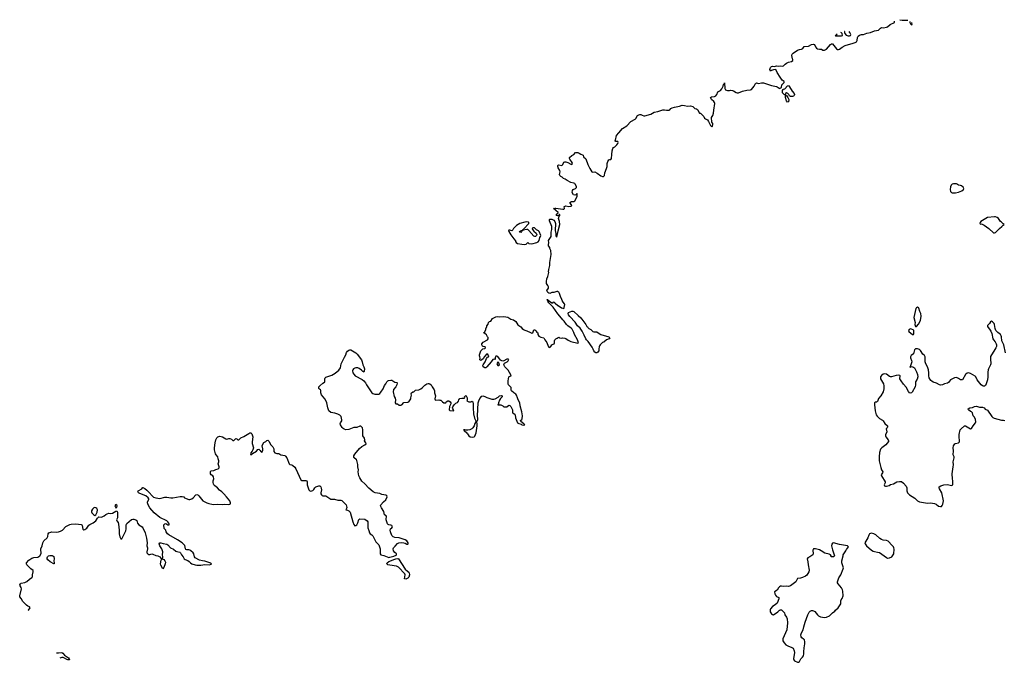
# Model space of a CAD drawing. Header units: inches. Extents: x 1449224 to 1618377, y 389895 to 532950.
# Tile 17 of 105: x 1449224 to 1468926, y 458959 to 471808. Entities that reach past the tile are written whole.
import ezdxf

# ---------------------------------------------------------------- set-up
doc = ezdxf.new("R2010")
doc.units = ezdxf.units.IN
doc.header["$MEASUREMENT"] = 0
for name, color, linetype in [('B4445', 7, 'Continuous'), ('B4446', 7, 'Continuous'), ('B4455', 7, 'Continuous'), ('B4456', 7, 'Continuous'), ('B4465', 7, 'Continuous'), ('B4466', 7, 'Continuous'), ('B4467', 7, 'Continuous')]:
    doc.layers.add(name, color=color, linetype=linetype)

msp = doc.modelspace()

# ---------------------------------------------------------------- linework, layer by layer
at = {"layer": 'B4445', "color": 6}
for p, q in [((1449392, 459993, 600), (1449397, 460000, 600)), ((1449959, 459146, 600), (1450000, 459150, 600))]:
    msp.add_line(p, q, dxfattribs=at)
at = {"layer": 'B4446', "color": 6, "elevation": 600}
msp.add_lwpolyline([(1449397, 460000), (1449432, 460050), (1449421, 460070), (1449384, 460084), (1449361, 460101), (1449290, 460174), (1449256, 460236), (1449227, 460270), (1449224, 460290), (1449261, 460430), (1449256, 460456), (1449234, 460490), (1449229, 460510), (1449237, 460530), (1449250, 460541), (1449325, 460555), (1449370, 460573), (1449419, 460621), (1449469, 460651), (1449482, 460670), (1449479, 460710), (1449492, 460770), (1449492, 460792), (1449446, 460826), (1449367, 460907), (1449358, 460930), (1449363, 460950), (1449410, 461002), (1449470, 461043), (1449510, 461056), (1449590, 461061), (1449610, 461072), (1449628, 461090), (1449652, 461132), (1449656, 461150), (1449645, 461205), (1449648, 461230), (1449673, 461287), (1449688, 461350), (1449710, 461386), (1449776, 461450), (1449785, 461475), (1449792, 461528), (1449809, 461550), (1449870, 461569), (1449970, 461560), (1450000, 461568)], dxfattribs=at)
msp.add_lwpolyline([(1449910, 460928), (1449833, 460970), (1449787, 461010), (1449775, 461030), (1449772, 461050), (1449780, 461070), (1449801, 461090), (1449830, 461097), (1449873, 461093), (1449890, 461090), (1449910, 461072), (1449913, 461030), (1449906, 460990), (1449914, 460946), (1449914, 460930)], close=True, dxfattribs=at)
at = {"layer": 'B4455', "color": 6, "elevation": 600}
msp.add_lwpolyline([(1450000, 459150), (1450070, 459157), (1450090, 459141), (1450122, 459102), (1450198, 459050), (1450215, 459030), (1450223, 459010), (1450210, 459005), (1450190, 459008), (1450170, 459014), (1450123, 459043), (1450092, 459052), (1450070, 459053), (1450027, 459043)], dxfattribs=at)
at = {"layer": 'B4456', "color": 6, "elevation": 600}
for points in [[(1460000, 468846), (1459998, 468850), (1459990, 468870), (1459990, 468892), (1460000, 468898)], [(1460000, 467887), (1459995, 467885), (1459970, 467892), (1459961, 467910), (1459996, 467944), (1459996, 467950), (1459906, 468030), (1459906, 468034), (1459930, 468041), (1459950, 468040), (1460000, 468032)], [(1460000, 466368), (1459990, 466375), (1459970, 466375), (1459912, 466352), (1459870, 466352), (1459830, 466332), (1459810, 466338), (1459790, 466356), (1459775, 466390), (1459803, 466437), (1459807, 466467), (1459794, 466494), (1459764, 466530), (1459763, 466570), (1459771, 466629), (1459791, 466670), (1459811, 466750), (1459807, 466767), (1459811, 466810), (1459833, 466890), (1459833, 466950), (1459857, 467110), (1459850, 467194), (1459832, 467230), (1459832, 467250), (1459806, 467286), (1459803, 467303), (1459811, 467350), (1459806, 467390), (1459859, 467470), (1459861, 467559), (1459871, 467610), (1459871, 467670), (1459824, 467784), (1459823, 467810), (1459830, 467819), (1459839, 467821), (1459870, 467818), (1459910, 467797), (1459935, 467770), (1459945, 467730), (1459942, 467590), (1459952, 467530), (1459953, 467493), (1459962, 467470), (1459970, 467462), (1460000, 467588)], [(1460000, 465917), (1459990, 465929), (1459897, 466057), (1459810, 466146), (1459790, 466178), (1459782, 466210), (1459790, 466215), (1459801, 466201), (1459870, 466149), (1459890, 466146), (1459898, 466162), (1459910, 466166), (1459915, 466155), (1459930, 466153), (1459939, 466139), (1459994, 466094), (1460000, 466090)], [(1450000, 461568), (1450041, 461579), (1450079, 461601), (1450150, 461674), (1450224, 461716), (1450257, 461723), (1450350, 461726), (1450454, 461714), (1450465, 461705), (1450472, 461692), (1450490, 461623), (1450510, 461610), (1450530, 461614), (1450570, 461641), (1450610, 461698), (1450630, 461717), (1450694, 461746), (1450749, 461790), (1450778, 461842), (1450810, 461869), (1450864, 461864), (1450890, 461871), (1450915, 461885), (1450945, 461915), (1450974, 461930), (1451010, 461940), (1451050, 461935), (1451081, 461939), (1451150, 461984), (1451170, 461989), (1451179, 461959), (1451180, 461870), (1451179, 461850), (1451162, 461810), (1451167, 461790), (1451192, 461752), (1451204, 461724), (1451216, 461604), (1451214, 461526), (1451230, 461465), (1451250, 461427), (1451270, 461430), (1451347, 461590), (1451356, 461630), (1451354, 461706), (1451366, 461734), (1451463, 461817), (1451490, 461824), (1451510, 461821), (1451545, 461810), (1451570, 461791), (1451584, 461744), (1451610, 461706), (1451677, 461670), (1451691, 461650), (1451736, 461550), (1451763, 461443), (1451772, 461350), (1451771, 461290), (1451780, 461250), (1451780, 461230), (1451766, 461166), (1451770, 461147), (1451790, 461126), (1451810, 461117), (1451830, 461116), (1451870, 461125), (1451890, 461124), (1451950, 461094), (1451990, 461087), (1452025, 461070), (1452050, 461038), (1452070, 461032), (1452082, 461038), (1452090, 461049), (1452091, 461070), (1452080, 461110), (1452085, 461170), (1452081, 461190), (1452065, 461230), (1452030, 461290), (1452018, 461330), (1452030, 461348), (1452050, 461350), (1452095, 461335), (1452170, 461321), (1452190, 461309), (1452243, 461250), (1452303, 461223), (1452350, 461184), (1452370, 461173), (1452430, 461164), (1452444, 461150), (1452462, 461110), (1452493, 461070), (1452515, 461030), (1452535, 461015), (1452590, 460996), (1452617, 460977), (1452641, 460950), (1452670, 460930), (1452735, 460905), (1452770, 460900), (1452850, 460899), (1452930, 460917), (1453022, 460910), (1453058, 460922), (1453065, 460930), (1453039, 460939), (1453030, 460950), (1452930, 460981), (1452885, 460985), (1452824, 461004), (1452736, 461050), (1452724, 461070), (1452709, 461130), (1452694, 461150), (1452650, 461187), (1452630, 461199), (1452610, 461205), (1452568, 461208), (1452550, 461216), (1452541, 461230), (1452530, 461292), (1452518, 461310), (1452501, 461321), (1452473, 461350), (1452382, 461410), (1452209, 461509), (1452182, 461530), (1452157, 461570), (1452150, 461601), (1452114, 461634), (1452106, 461706), (1452126, 461730), (1452150, 461733), (1452189, 461709), (1452210, 461705), (1452216, 461710), (1452217, 461723), (1452210, 461742), (1452190, 461769), (1452170, 461785), (1452031, 461851), (1451912, 461950), (1451829, 462050), (1451792, 462110), (1451782, 462150), (1451784, 462170), (1451808, 462212), (1451807, 462230), (1451795, 462250), (1451747, 462287), (1451630, 462332), (1451603, 462350), (1451589, 462371), (1451593, 462390), (1451671, 462430), (1451678, 462450), (1451684, 462456), (1451690, 462455), (1451730, 462431), (1451770, 462399), (1451810, 462359), (1451879, 462279), (1451902, 462262), (1451948, 462248), (1452030, 462237), (1452130, 462260), (1452170, 462260), (1452250, 462247), (1452290, 462246), (1452433, 462273), (1452476, 462276), (1452506, 462266), (1452521, 462250), (1452552, 462232), (1452610, 462217), (1452630, 462217), (1452669, 462230), (1452695, 462245), (1452750, 462305), (1452770, 462311), (1452790, 462304), (1452810, 462287), (1452890, 462188), (1452967, 462150), (1453010, 462135), (1453070, 462120), (1453110, 462115), (1453190, 462122), (1453290, 462111), (1453330, 462121), (1453409, 462111), (1453430, 462121), (1453439, 462130), (1453441, 462150), (1453430, 462187), (1453365, 462270), (1453306, 462326), (1453270, 462367), (1453221, 462401), (1453180, 462450), (1453130, 462484), (1453111, 462510), (1453101, 462530), (1453095, 462555), (1453096, 462584), (1453106, 462630), (1453100, 462670), (1453087, 462687), (1453054, 462710), (1453041, 462730), (1453042, 462770), (1453050, 462785), (1453110, 462795), (1453146, 462814), (1453196, 462830), (1453205, 462835), (1453214, 462850), (1453217, 462870), (1453212, 462890), (1453194, 462930), (1453207, 462970), (1453208, 462990), (1453194, 463030), (1453189, 463070), (1453153, 463110), (1453144, 463130), (1453125, 463210), (1453123, 463250), (1453133, 463350), (1453150, 463410), (1453170, 463444), (1453190, 463465), (1453210, 463477), (1453230, 463483), (1453279, 463470), (1453350, 463426), (1453370, 463422), (1453410, 463434), (1453430, 463432), (1453459, 463419), (1453490, 463397), (1453510, 463395), (1453550, 463433), (1453570, 463429), (1453590, 463405), (1453610, 463406), (1453650, 463446), (1453710, 463473), (1453810, 463537), (1453830, 463544), (1453850, 463544), (1453870, 463525), (1453885, 463485), (1453887, 463467), (1453873, 463367), (1453873, 463333), (1453902, 463250), (1453892, 463208), (1453878, 463182), (1453850, 463150), (1453842, 463130), (1453850, 463106), (1453870, 463119), (1453883, 463137), (1453960, 463180), (1453990, 463211), (1454010, 463218), (1454036, 463196), (1454050, 463172), (1454070, 463156), (1454089, 463191), (1454086, 463230), (1454074, 463290), (1454080, 463310), (1454110, 463357), (1454146, 463374), (1454170, 463397), (1454190, 463399), (1454210, 463379), (1454250, 463310), (1454291, 463270), (1454306, 463230), (1454311, 463171), (1454328, 463150), (1454370, 463136), (1454412, 463132), (1454449, 463110), (1454530, 463091), (1454542, 463082), (1454570, 463044), (1454617, 462930), (1454630, 462917), (1454670, 462907), (1454690, 462895), (1454730, 462858), (1454748, 462830), (1454850, 462609), (1454870, 462593), (1454950, 462597), (1454967, 462587), (1454978, 462570), (1454979, 462510), (1454988, 462468), (1455010, 462410), (1455028, 462388), (1455050, 462380), (1455089, 462391), (1455108, 462412), (1455132, 462450), (1455150, 462466), (1455209, 462489), (1455227, 462487), (1455248, 462468), (1455258, 462438), (1455262, 462410), (1455250, 462350), (1455251, 462330), (1455261, 462310), (1455275, 462295), (1455290, 462288), (1455350, 462285), (1455370, 462277), (1455450, 462218), (1455524, 462224), (1455590, 462199), (1455650, 462202), (1455670, 462194), (1455755, 462110), (1455767, 462053), (1455765, 462035), (1455749, 462010), (1455781, 462001), (1455810, 461985), (1455838, 461958), (1455890, 461770), (1455910, 461713), (1455930, 461689), (1455950, 461692), (1455970, 461707), (1455990, 461749), (1456010, 461817), (1456027, 461830), (1456130, 461822), (1456175, 461790), (1456188, 461770), (1456191, 461750), (1456191, 461650), (1456212, 461592), (1456221, 461550), (1456236, 461530), (1456270, 461508), (1456288, 461490), (1456353, 461370), (1456409, 461310), (1456437, 461230), (1456440, 461170), (1456435, 461130), (1456449, 461110), (1456510, 461094), (1456610, 461056), (1456630, 461058), (1456710, 461080), (1456757, 461103), (1456764, 461110), (1456764, 461130), (1456730, 461156), (1456704, 461190), (1456694, 461230), (1456702, 461250), (1456739, 461281), (1456785, 461335), (1456810, 461348), (1456870, 461352), (1456909, 461349), (1456938, 461338), (1456970, 461319), (1456990, 461321), (1456999, 461330), (1456995, 461350), (1456971, 461390), (1456936, 461410), (1456818, 461450), (1456730, 461454), (1456695, 461470), (1456672, 461492), (1456641, 461570), (1456636, 461604), (1456647, 461630), (1456672, 461650), (1456681, 461670), (1456678, 461678), (1456669, 461691), (1456650, 461698), (1456610, 461705), (1456595, 461715), (1456585, 461730), (1456556, 461810), (1456556, 461830), (1456567, 461870), (1456556, 461890), (1456527, 461910), (1456513, 461973), (1456461, 462050), (1456447, 462090), (1456451, 462110), (1456503, 462170), (1456551, 462210), (1456574, 462270), (1456568, 462288), (1456550, 462301), (1456470, 462317), (1456430, 462334), (1456338, 462350), (1456299, 462370), (1456210, 462442), (1456133, 462530), (1456070, 462582), (1456030, 462646), (1456011, 462690), (1456001, 462730), (1455999, 462770), (1456005, 462810), (1455992, 462870), (1455991, 462911), (1455971, 462991), (1455964, 463004), (1455913, 463053), (1455912, 463090), (1455930, 463118), (1456025, 463235), (1456068, 463272), (1456130, 463304), (1456156, 463330), (1456151, 463350), (1456125, 463390), (1456131, 463410), (1456122, 463442), (1456092, 463490), (1456091, 463610), (1456082, 463650), (1456050, 463682), (1456030, 463682), (1455970, 463651), (1455930, 463655), (1455911, 463651), (1455807, 463613), (1455750, 463608), (1455719, 463619), (1455694, 463634), (1455674, 463654), (1455641, 463710), (1455639, 463730), (1455644, 463750), (1455667, 463790), (1455671, 463810), (1455656, 463875), (1455630, 463899), (1455590, 463922), (1455530, 463939), (1455451, 463951), (1455411, 463990), (1455391, 464050), (1455370, 464150), (1455359, 464179), (1455327, 464230), (1455261, 464310), (1455251, 464350), (1455250, 464394), (1455244, 464404), (1455220, 464420), (1455211, 464431), (1455208, 464448), (1455211, 464470), (1455231, 464490), (1455290, 464541), (1455323, 464557), (1455333, 464567), (1455332, 464628), (1455339, 464650), (1455350, 464661), (1455470, 464697), (1455539, 464741), (1455610, 464797), (1455640, 464850), (1455658, 464930), (1455721, 465059), (1455750, 465110), (1455766, 465154), (1455783, 465177), (1455810, 465197), (1455830, 465204), (1455850, 465204), (1455950, 465146), (1455978, 465118), (1456061, 465010), (1456079, 464970), (1456089, 464909), (1456109, 464870), (1456122, 464830), (1456120, 464780), (1456110, 464762), (1456090, 464772), (1456062, 464802), (1456016, 464836), (1455990, 464844), (1455950, 464847), (1455930, 464842), (1455905, 464830), (1455887, 464810), (1455881, 464790), (1455890, 464750), (1455910, 464717), (1455939, 464690), (1456075, 464615), (1456110, 464590), (1456143, 464550), (1456163, 464510), (1456268, 464350), (1456290, 464335), (1456330, 464322), (1456370, 464318), (1456410, 464322), (1456430, 464334), (1456450, 464357), (1456496, 464430), (1456525, 464495), (1456550, 464528), (1456571, 464569), (1456590, 464588), (1456605, 464595), (1456650, 464602), (1456670, 464598), (1456730, 464559), (1456770, 464555), (1456774, 464550), (1456769, 464509), (1456750, 464468), (1456705, 464415), (1456697, 464370), (1456715, 464275), (1456737, 464237), (1456744, 464210), (1456738, 464150), (1456750, 464128), (1456787, 464127), (1456820, 464100), (1456850, 464098), (1456870, 464106), (1456910, 464155), (1456990, 464158), (1457010, 464168), (1457051, 464230), (1457051, 464250), (1457062, 464298), (1457059, 464330), (1457065, 464350), (1457090, 464364), (1457110, 464369), (1457142, 464398), (1457210, 464409), (1457250, 464429), (1457278, 464450), (1457330, 464502), (1457370, 464528), (1457395, 464535), (1457410, 464535), (1457430, 464529), (1457455, 464510), (1457475, 464470), (1457519, 464410), (1457525, 464385), (1457524, 464350), (1457544, 464290), (1457529, 464230), (1457538, 464210), (1457550, 464202), (1457608, 464208), (1457630, 464198), (1457650, 464198), (1457685, 464165), (1457709, 464149), (1457726, 464146), (1457750, 464149), (1457761, 464170), (1457790, 464185), (1457810, 464185), (1457839, 464170), (1457849, 464150), (1457852, 464130), (1457827, 464073), (1457819, 464010), (1457833, 463993), (1457912, 463990), (1457906, 464010), (1457891, 464030), (1457887, 464050), (1457891, 464070), (1457916, 464110), (1457950, 464141), (1457985, 464155), (1458002, 464178), (1458011, 464210), (1458030, 464232), (1458070, 464243), (1458118, 464242), (1458130, 464246), (1458125, 464270), (1458142, 464290), (1458150, 464293), (1458158, 464290), (1458178, 464250), (1458178, 464210), (1458169, 464189), (1458210, 464169), (1458250, 464169), (1458270, 464181), (1458290, 464164), (1458299, 464130), (1458295, 464050), (1458304, 463930), (1458323, 463843), (1458349, 463790), (1458350, 463770), (1458329, 463731), (1458315, 463685), (1458293, 463647), (1458273, 463627), (1458230, 463606), (1458190, 463598), (1458158, 463598), (1458141, 463601), (1458130, 463610), (1458102, 463610), (1458119, 463599), (1458121, 463590), (1458158, 463558), (1458170, 463539), (1458186, 463526), (1458213, 463490), (1458239, 463470), (1458290, 463460), (1458318, 463470), (1458330, 463483), (1458358, 463550), (1458378, 463690), (1458377, 463730), (1458370, 463770), (1458391, 463809), (1458393, 463827), (1458386, 463890), (1458399, 464150), (1458409, 464190), (1458430, 464231), (1458470, 464278), (1458490, 464289), (1458530, 464275), (1458573, 464253), (1458670, 464223), (1458710, 464219), (1458735, 464225), (1458799, 464261), (1458826, 464290), (1458855, 464295), (1458879, 464290), (1458877, 464270), (1458846, 464234), (1458823, 464197), (1458806, 464150), (1458802, 464118), (1458790, 464112), (1458789, 464109), (1458850, 464104), (1458890, 464088), (1458909, 464069), (1458930, 464064), (1458974, 464070), (1459010, 464102), (1459030, 464094), (1459050, 464075), (1459085, 464010), (1459087, 463947), (1459097, 463937), (1459130, 463921), (1459137, 463910), (1459147, 463850), (1459188, 463748), (1459210, 463732), (1459259, 463719), (1459270, 463710), (1459310, 463703), (1459331, 463709), (1459318, 463718), (1459310, 463730), (1459250, 463774), (1459247, 463793), (1459270, 463815), (1459277, 463830), (1459282, 463890), (1459271, 463970), (1459239, 464090), (1459231, 464150), (1459196, 464210), (1459187, 464250), (1459163, 464303), (1459150, 464322), (1459110, 464345), (1459067, 464390), (1459056, 464410), (1459056, 464456), (1459007, 464510), (1458995, 464530), (1458999, 464590), (1459012, 464668), (1459054, 464686), (1459058, 464690), (1459055, 464710), (1458998, 464798), (1458933, 464870), (1458913, 464910), (1458916, 464930), (1458923, 464937), (1458975, 464970), (1458999, 464990), (1459011, 465011), (1458998, 465018), (1458970, 465017), (1458910, 464985), (1458890, 464980), (1458870, 464984), (1458842, 465002), (1458790, 465071), (1458770, 465081), (1458750, 465078), (1458742, 465070), (1458735, 465050), (1458738, 465022), (1458730, 465014), (1458718, 465018), (1458690, 465014), (1458661, 464970), (1458570, 464864), (1458550, 464847), (1458530, 464846), (1458498, 464870), (1458489, 464891), (1458497, 464910), (1458539, 464970), (1458566, 465034), (1458583, 465057), (1458605, 465070), (1458611, 465090), (1458590, 465116), (1458570, 465125), (1458524, 465076), (1458499, 465030), (1458470, 465005), (1458458, 465002), (1458450, 464994), (1458434, 465010), (1458438, 465038), (1458434, 465070), (1458422, 465090), (1458422, 465110), (1458450, 465186), (1458490, 465226), (1458530, 465234), (1458543, 465250), (1458536, 465270), (1458496, 465276), (1458483, 465283), (1458471, 465310), (1458474, 465330), (1458501, 465359), (1458584, 465410), (1458598, 465430), (1458596, 465456), (1458582, 465470), (1458564, 465504), (1458530, 465534), (1458518, 465538), (1458514, 465550), (1458532, 465568), (1458552, 465610), (1458553, 465627), (1458572, 465670), (1458573, 465687), (1458600, 465720), (1458604, 465756), (1458624, 465776), (1458650, 465782), (1458687, 465833), (1458753, 465867), (1458790, 465875), (1458830, 465866), (1458910, 465873), (1458990, 465857), (1459050, 465823), (1459107, 465807), (1459149, 465770), (1459190, 465709), (1459249, 465669), (1459276, 465636), (1459308, 465610), (1459330, 465599), (1459369, 465589), (1459446, 465550), (1459470, 465542), (1459490, 465548), (1459510, 465606), (1459530, 465606), (1459550, 465588), (1459570, 465558), (1459590, 465546), (1459595, 465535), (1459595, 465510), (1459610, 465482), (1459650, 465462), (1459710, 465448), (1459729, 465409), (1459770, 465355), (1459798, 465278), (1459810, 465258), (1459830, 465254), (1459850, 465273), (1459870, 465309), (1459902, 465318), (1459918, 465330), (1459925, 465350), (1459925, 465385), (1459932, 465408), (1459954, 465430), (1459982, 465438), (1460000, 465451)]]:
    msp.add_lwpolyline(points, dxfattribs=at)
for points in [[(1459370, 467766), (1459330, 467762), (1459231, 467730), (1459162, 467690), (1459105, 467635), (1459093, 467607), (1459078, 467590), (1459070, 467587), (1459030, 467600), (1459010, 467597), (1459007, 467593), (1459010, 467570), (1459050, 467506), (1459110, 467423), (1459147, 467387), (1459148, 467370), (1459159, 467350), (1459183, 467330), (1459270, 467317), (1459330, 467314), (1459358, 467321), (1459390, 467351), (1459414, 467330), (1459470, 467325), (1459570, 467351), (1459597, 467363), (1459619, 467390), (1459629, 467450), (1459645, 467470), (1459653, 467490), (1459619, 467570), (1459604, 467584), (1459566, 467606), (1459524, 467644), (1459490, 467644), (1459481, 467630), (1459488, 467610), (1459510, 467581), (1459557, 467537), (1459570, 467510), (1459565, 467490), (1459546, 467474), (1459530, 467470), (1459510, 467478), (1459413, 467593), (1459390, 467610), (1459370, 467615), (1459301, 467601), (1459294, 467606), (1459291, 467590), (1459274, 467586), (1459265, 467575), (1459266, 467570), (1459250, 467554), (1459230, 467558), (1459228, 467572), (1459250, 467586), (1459255, 467585), (1459258, 467590), (1459276, 467596), (1459288, 467592), (1459289, 467610), (1459314, 467625), (1459409, 467730), (1459414, 467750), (1459402, 467762)], [(1458790, 464966), (1458773, 464927), (1458790, 464892), (1458810, 464892), (1458822, 464910), (1458819, 464930), (1458810, 464948)], [(1450730, 462053), (1450710, 462046), (1450680, 462020), (1450661, 461990), (1450659, 461970), (1450669, 461950), (1450710, 461907), (1450730, 461896), (1450750, 461907), (1450776, 461964), (1450780, 462010), (1450770, 462036), (1450750, 462050)], [(1451150, 462116), (1451139, 462110), (1451129, 462090), (1451150, 462046), (1451170, 462051), (1451174, 462086), (1451170, 462100)], [(1452090, 460828), (1452050, 460901), (1452043, 460930), (1452056, 461004), (1452070, 461027), (1452090, 461024), (1452111, 461011), (1452129, 460989), (1452139, 460959), (1452136, 460930), (1452110, 460857)], [(1456950, 460624), (1456930, 460625), (1456927, 460630), (1456935, 460705), (1456930, 460730), (1456804, 460864), (1456762, 460882), (1456630, 460900), (1456590, 460910), (1456568, 460930), (1456576, 460950), (1456610, 460974), (1456730, 461024), (1456750, 461030), (1456790, 461033), (1456807, 461027), (1456938, 460818), (1456981, 460781), (1457010, 460763), (1457018, 460750), (1457026, 460710), (1457010, 460661), (1456990, 460643)]]:
    msp.add_lwpolyline(points, close=True, dxfattribs=at)
at = {"layer": 'B4465', "color": 6, "elevation": 700}
for points in [[(1464238, 460000), (1464240, 459970), (1464268, 459928), (1464290, 459912), (1464310, 459909), (1464393, 459967), (1464430, 459999), (1464433, 460000)], [(1464477, 460000), (1464490, 459991), (1464531, 459950), (1464536, 459910), (1464570, 459858), (1464579, 459830), (1464588, 459748), (1464576, 459610), (1464497, 459430), (1464497, 459390), (1464518, 459350), (1464557, 459310), (1464594, 459290), (1464677, 459257), (1464701, 459241), (1464722, 459190), (1464727, 459153), (1464711, 459030), (1464714, 459010), (1464731, 458990), (1464790, 458962), (1464810, 458959), (1464830, 458976), (1464858, 459030), (1464890, 459064), (1464905, 459090), (1464912, 459128), (1464912, 459170), (1464919, 459250), (1464932, 459330), (1464934, 459370), (1464925, 459405), (1464910, 459424), (1464875, 459450), (1464861, 459470), (1464858, 459510), (1464866, 459550), (1464900, 459610), (1464912, 459670), (1464940, 459760), (1464993, 459907), (1465022, 459958), (1465041, 459979), (1465067, 459993), (1465090, 459996), (1465110, 459990), (1465134, 459974), (1465185, 459905), (1465208, 459888), (1465250, 459869), (1465290, 459858), (1465330, 459855), (1465370, 459858), (1465431, 459889), (1465490, 459950), (1465536, 459984), (1465551, 460000)]]:
    msp.add_lwpolyline(points, dxfattribs=at)
at = {"layer": 'B4466', "color": 6}
for points, elevation in [([(1460000, 468898), (1460010, 468904), (1460070, 468892), (1460090, 468910), (1460110, 468957), (1460130, 468969), (1460150, 468968), (1460193, 468953), (1460250, 468917), (1460270, 468913), (1460283, 468930), (1460281, 468950), (1460230, 469019), (1460224, 469030), (1460227, 469053), (1460269, 469091), (1460310, 469113), (1460347, 469150), (1460370, 469154), (1460390, 469151), (1460419, 469139), (1460450, 469119), (1460489, 469109), (1460499, 469099), (1460509, 469069), (1460550, 469029), (1460593, 468910), (1460630, 468830), (1460670, 468769), (1460690, 468762), (1460730, 468769), (1460780, 468740), (1460850, 468683), (1460888, 468670), (1460906, 468674), (1460923, 468690), (1460933, 468747), (1460968, 468830), (1460979, 468870), (1460981, 468930), (1460993, 468970), (1461014, 469006), (1461030, 469014), (1461051, 469010), (1461068, 469032), (1461076, 469110), (1461077, 469184), (1461090, 469234), (1461103, 469250), (1461130, 469267), (1461173, 469307), (1461190, 469330), (1461198, 469350), (1461191, 469370), (1461154, 469374), (1461142, 469382), (1461138, 469390), (1461144, 469396), (1461166, 469490), (1461210, 469549), (1461288, 469632), (1461370, 469689), (1461450, 469770), (1461538, 469822), (1461550, 469835), (1461587, 469890), (1461610, 469908), (1461630, 469915), (1461650, 469914), (1461682, 469902), (1461710, 469884), (1461730, 469884), (1461850, 469921), (1461921, 469959), (1461990, 469975), (1462070, 470000)], 600), ([(1462164, 470000), (1462190, 469996), (1462210, 469996), (1462218, 470000)], 600), ([(1462795, 470000), (1462830, 469938), (1462850, 469938), (1462912, 469872), (1462930, 469842), (1462946, 469826), (1462990, 469809), (1463010, 469775), (1463046, 469690), (1463071, 469669), (1463090, 469682), (1463095, 469710), (1463091, 469730), (1463077, 469757), (1463070, 469850), (1463092, 469890), (1463110, 469939), (1463117, 470000)], 600), ([(1460000, 468032), (1460090, 468018), (1460110, 468019), (1460126, 468030), (1460118, 468070), (1460124, 468076), (1460150, 468083), (1460210, 468075), (1460258, 468082), (1460271, 468090), (1460232, 468150), (1460268, 468172), (1460310, 468175), (1460332, 468188), (1460376, 468270), (1460381, 468290), (1460377, 468317), (1460370, 468332), (1460365, 468315), (1460355, 468305), (1460330, 468300), (1460307, 468307), (1460282, 468350), (1460288, 468390), (1460302, 468410), (1460347, 468433), (1460366, 468450), (1460363, 468470), (1460340, 468520), (1460330, 468531), (1460310, 468539), (1460251, 468550), (1460179, 468590), (1460140, 468620), (1460106, 468630), (1460078, 468658), (1460050, 468671), (1460031, 468690), (1460027, 468710), (1460036, 468764), (1460034, 468790), (1460000, 468846)], 600), ([(1460000, 467588), (1460029, 467710), (1460026, 467770), (1460008, 467832), (1460022, 467878), (1460034, 467890), (1460034, 467910), (1460028, 467912), (1460022, 467898), (1460000, 467887)], 600), ([(1460000, 466090), (1460068, 466048), (1460110, 466036), (1460122, 466050), (1460131, 466110), (1460127, 466127), (1460098, 466158), (1460081, 466190), (1460074, 466214), (1460046, 466270), (1460027, 466330), (1460010, 466361), (1460000, 466368)], 600), ([(1460000, 465451), (1460010, 465458), (1460028, 465448), (1460070, 465442), (1460092, 465448), (1460130, 465441), (1460150, 465433), (1460200, 465400), (1460250, 465376), (1460390, 465338), (1460404, 465350), (1460384, 465410), (1460329, 465510), (1460315, 465555), (1460279, 465619), (1460259, 465639), (1460190, 465688), (1460168, 465710), (1460118, 465778), (1460090, 465806), (1460000, 465917)], 600), ([(1468953, 465150), (1468918, 465310), (1468878, 465390), (1468870, 465468), (1468861, 465490), (1468848, 465510), (1468795, 465555), (1468756, 465596), (1468742, 465630), (1468731, 465710), (1468723, 465730), (1468690, 465769), (1468670, 465779), (1468650, 465765), (1468628, 465732), (1468590, 465693), (1468588, 465670), (1468643, 465603), (1468658, 465578), (1468675, 465530), (1468698, 465430), (1468708, 465410), (1468745, 465365), (1468761, 465330), (1468767, 465307), (1468767, 465273), (1468757, 465244), (1468719, 465181), (1468667, 465110), (1468650, 465074), (1468648, 465030), (1468655, 464930), (1468650, 464905), (1468612, 464830), (1468606, 464810), (1468599, 464761), (1468598, 464670), (1468592, 464610), (1468559, 464510), (1468550, 464493), (1468530, 464481), (1468510, 464481), (1468490, 464487), (1468462, 464510), (1468383, 464610), (1468355, 464670), (1468343, 464683), (1468250, 464736), (1468210, 464746), (1468183, 464737), (1468150, 464713), (1468091, 464610), (1468076, 464604), (1468050, 464609), (1468010, 464636), (1467970, 464652), (1467931, 464649), (1467850, 464605), (1467810, 464552), (1467790, 464538), (1467730, 464530), (1467690, 464507), (1467650, 464498), (1467630, 464505), (1467570, 464542), (1467501, 464561), (1467477, 464577), (1467456, 464596), (1467423, 464650), (1467415, 464690), (1467417, 464750), (1467409, 464810), (1467390, 464864), (1467353, 464930), (1467344, 464964), (1467341, 465010), (1467344, 465070), (1467331, 465091), (1467298, 465118), (1467250, 465196), (1467230, 465215), (1467190, 465227), (1467150, 465229), (1467131, 465209), (1467106, 465130), (1467064, 465096), (1467051, 465070), (1467051, 465050), (1467072, 464992), (1467076, 464970), (1467072, 464950), (1467046, 464890), (1467045, 464875), (1467034, 464870), (1467042, 464862), (1467069, 464871), (1467090, 464868), (1467110, 464862), (1467127, 464850), (1467171, 464770), (1467190, 464714), (1467196, 464670), (1467182, 464618), (1467151, 464569), (1467150, 464510), (1467142, 464470), (1467080, 464360), (1467070, 464349), (1467050, 464339), (1467030, 464349), (1467012, 464372), (1466960, 464460), (1466910, 464519), (1466865, 464590), (1466834, 464630), (1466840, 464690), (1466835, 464695), (1466810, 464700), (1466765, 464695), (1466670, 464669), (1466649, 464669), (1466630, 464674), (1466570, 464723), (1466530, 464727), (1466503, 464717), (1466467, 464693), (1466450, 464670), (1466446, 464650), (1466447, 464627), (1466506, 464530), (1466517, 464490), (1466516, 464424), (1466504, 464370), (1466456, 464290), (1466407, 464233), (1466388, 464172), (1466370, 464159), (1466342, 464158), (1466330, 464146), (1466328, 464110), (1466344, 463990), (1466365, 463910), (1466382, 463882), (1466430, 463831), (1466490, 463801), (1466503, 463790), (1466534, 463734), (1466587, 463690), (1466591, 463670), (1466579, 463650), (1466559, 463630), (1466575, 463570), (1466547, 463510), (1466547, 463490), (1466554, 463470), (1466604, 463410), (1466611, 463390), (1466607, 463373), (1466556, 463310), (1466474, 463250), (1466450, 463221), (1466428, 463152), (1466420, 463070), (1466419, 463030), (1466424, 462984), (1466453, 462853), (1466467, 462810), (1466493, 462770), (1466491, 462750), (1466463, 462710), (1466466, 462690), (1466543, 462570), (1466544, 462550), (1466525, 462510), (1466530, 462487), (1466550, 462478), (1466570, 462478), (1466625, 462495), (1466649, 462511), (1466710, 462528), (1466775, 462565), (1466830, 462576), (1466870, 462571), (1466910, 462540), (1466962, 462482), (1466977, 462450), (1466976, 462390), (1466988, 462348), (1467030, 462308), (1467138, 462238), (1467187, 462187), (1467230, 462170), (1467350, 462145), (1467390, 462140), (1467450, 462145), (1467530, 462135), (1467561, 462121), (1467610, 462080), (1467650, 462073), (1467670, 462077), (1467686, 462094), (1467697, 462123), (1467710, 462190), (1467678, 462350), (1467631, 462430), (1467624, 462450), (1467625, 462470), (1467655, 462490), (1467714, 462506), (1467790, 462512), (1467870, 462495), (1467894, 462510), (1467899, 462530), (1467898, 462590), (1467889, 462630), (1467881, 462730), (1467905, 462870), (1467909, 462910), (1467906, 462970), (1467922, 463050), (1467920, 463070), (1467901, 463110), (1467910, 463190), (1467906, 463250), (1467909, 463290), (1467935, 463325), (1467950, 463333), (1468010, 463348), (1468030, 463370), (1468032, 463390), (1468020, 463470), (1468023, 463517), (1468046, 463610), (1468060, 463630), (1468130, 463686), (1468150, 463686), (1468250, 463627), (1468270, 463632), (1468304, 463690), (1468349, 463750), (1468356, 463770), (1468351, 463811), (1468330, 463858), (1468305, 463890), (1468287, 463947), (1468270, 463969), (1468250, 463975), (1468210, 464009), (1468206, 464030), (1468235, 464050), (1468290, 464056), (1468330, 464075), (1468370, 464080), (1468430, 464063), (1468490, 464061), (1468521, 464050), (1468543, 464023), (1468590, 463999), (1468676, 463876), (1468697, 463857), (1468722, 463842), (1468870, 463800), (1468910, 463799), (1468934, 463794)], 700), ([(1465551, 460000), (1465599, 460050), (1465652, 460130), (1465655, 460185), (1465661, 460210), (1465685, 460235), (1465702, 460290), (1465696, 460384), (1465690, 460410), (1465667, 460450), (1465600, 460530), (1465591, 460550), (1465590, 460570), (1465599, 460610), (1465618, 460650), (1465657, 460710), (1465704, 460830), (1465709, 460850), (1465678, 460950), (1465676, 460990), (1465704, 461090), (1465704, 461110), (1465713, 461130), (1465755, 461185), (1465770, 461213), (1465809, 461270), (1465790, 461289), (1465750, 461291), (1465630, 461311), (1465510, 461347), (1465490, 461344), (1465477, 461323), (1465470, 461290), (1465486, 461206), (1465531, 461090), (1465511, 461070), (1465490, 461065), (1465470, 461065), (1465464, 461070), (1465462, 461090), (1465449, 461110), (1465421, 461121), (1465338, 461138), (1465264, 461190), (1465230, 461208), (1465148, 461230), (1465110, 461230), (1465096, 461204), (1465100, 461130), (1465092, 461108), (1465035, 461065), (1464994, 461046), (1464981, 461030), (1464996, 460970), (1464999, 460910), (1465022, 460801), (1465017, 460770), (1464976, 460704), (1464950, 460683), (1464890, 460653), (1464850, 460641), (1464790, 460632), (1464754, 460570), (1464650, 460488), (1464610, 460477), (1464570, 460481), (1464510, 460474), (1464470, 460479), (1464450, 460478), (1464430, 460469), (1464411, 460450), (1464378, 460402), (1464331, 460370), (1464334, 460330), (1464350, 460301), (1464370, 460275), (1464413, 460253), (1464416, 460230), (1464378, 460142), (1464341, 460110), (1464290, 460077), (1464245, 460030), (1464238, 460010), (1464238, 460000)], 700), ([(1464433, 460000), (1464450, 460006), (1464470, 460005), (1464477, 460000)], 700)]:
    msp.add_lwpolyline(points, dxfattribs=dict(at, elevation=elevation))
for points, elevation in [([(1467970, 468527), (1467910, 468525), (1467882, 468518), (1467861, 468499), (1467851, 468469), (1467846, 468410), (1467851, 468370), (1467869, 468350), (1467885, 468345), (1467950, 468348), (1468010, 468357), (1468076, 468384), (1468113, 468410), (1468119, 468430), (1468116, 468436), (1468100, 468460), (1468070, 468485), (1468050, 468495), (1468010, 468501), (1467987, 468510), (1467981, 468521)], 700), ([(1468730, 467864), (1468590, 467854), (1468458, 467770), (1468441, 467750), (1468438, 467730), (1468444, 467724), (1468450, 467721), (1468470, 467723), (1468520, 467700), (1468614, 467634), (1468710, 467545), (1468730, 467545), (1468750, 467551), (1468827, 467633), (1468878, 467670), (1468903, 467697), (1468926, 467710), (1468903, 467723), (1468870, 467758), (1468848, 467770), (1468809, 467830), (1468784, 467850), (1468750, 467864)], 700), ([(1460710, 465566), (1460770, 465566), (1460782, 465562), (1460852, 465510), (1461011, 465470), (1461031, 465450), (1461018, 465430), (1460963, 465410), (1460910, 465362), (1460887, 465353), (1460841, 465310), (1460826, 465290), (1460819, 465270), (1460811, 465230), (1460810, 465186), (1460790, 465158), (1460770, 465149), (1460750, 465150), (1460730, 465158), (1460710, 465189), (1460701, 465221), (1460681, 465261), (1460596, 465376), (1460566, 465406), (1460550, 465430), (1460522, 465502), (1460478, 465578), (1460437, 465637), (1460389, 465689), (1460339, 465759), (1460235, 465870), (1460208, 465908), (1460198, 465930), (1460205, 465955), (1460270, 465982), (1460290, 465982), (1460313, 465973), (1460396, 465890), (1460450, 465846), (1460551, 465710), (1460572, 465672), (1460585, 465665), (1460592, 465650), (1460612, 465630), (1460652, 465610), (1460690, 465571)], 600), ([(1467190, 466059), (1467170, 466049), (1467159, 466030), (1467117, 465850), (1467141, 465750), (1467139, 465710), (1467143, 465690), (1467150, 465672), (1467170, 465671), (1467210, 465719), (1467248, 465790), (1467263, 465883), (1467256, 465930), (1467235, 465975), (1467217, 466037), (1467210, 466049)], 700), ([(1467050, 465624), (1467025, 465610), (1467011, 465590), (1467019, 465570), (1467090, 465515), (1467110, 465516), (1467118, 465530), (1467119, 465550), (1467113, 465593), (1467105, 465605), (1467070, 465621)], 700), ([(1466270, 461538), (1466250, 461536), (1466232, 461528), (1466216, 461504), (1466193, 461447), (1466135, 461350), (1466139, 461330), (1466167, 461290), (1466270, 461203), (1466303, 461183), (1466331, 461171), (1466390, 461163), (1466430, 461152), (1466570, 461051), (1466590, 461043), (1466630, 461048), (1466673, 461070), (1466692, 461090), (1466714, 461130), (1466723, 461223), (1466718, 461250), (1466707, 461270), (1466670, 461306), (1466617, 461370), (1466601, 461381), (1466570, 461392), (1466500, 461400), (1466471, 461411), (1466434, 461434), (1466355, 461510), (1466316, 461530)], 700)]:
    msp.add_lwpolyline(points, close=True, dxfattribs=dict(at, elevation=elevation))
at = {"layer": 'B4467', "color": 6, "elevation": 600}
for points in [[(1463117, 470000), (1463132, 470130), (1463127, 470150), (1463115, 470170), (1463068, 470210), (1463044, 470250), (1463070, 470263), (1463128, 470272), (1463155, 470285), (1463173, 470310), (1463196, 470365), (1463247, 470393), (1463274, 470426), (1463301, 470479), (1463310, 470515), (1463320, 470520), (1463330, 470546), (1463334, 470434), (1463347, 470407), (1463390, 470390), (1463428, 470392), (1463450, 470399), (1463490, 470394), (1463510, 470387), (1463562, 470350), (1463584, 470344), (1463610, 470349), (1463690, 470379), (1463777, 470397), (1463850, 470403), (1463868, 470410), (1463924, 470476), (1463949, 470531), (1463970, 470544), (1464010, 470532), (1464070, 470548), (1464110, 470545), (1464270, 470492), (1464369, 470469), (1464384, 470464), (1464418, 470438), (1464430, 470434), (1464457, 470443), (1464468, 470452), (1464477, 470503), (1464522, 470550), (1464520, 470570), (1464481, 470601), (1464439, 470659), (1464382, 470750), (1464354, 470814), (1464310, 470805), (1464270, 470790), (1464250, 470776), (1464235, 470810), (1464247, 470850), (1464270, 470872), (1464290, 470877), (1464330, 470874), (1464370, 470883), (1464410, 470881), (1464450, 470884), (1464490, 470881), (1464510, 470887), (1464541, 470919), (1464570, 470937), (1464610, 470956), (1464671, 470970), (1464695, 470990), (1464695, 470995), (1464696, 471010), (1464688, 471028), (1464675, 471090), (1464682, 471118), (1464702, 471138), (1464790, 471198), (1464830, 471212), (1464870, 471217), (1464894, 471230), (1464922, 471270), (1465010, 471282), (1465070, 471312), (1465110, 471321), (1465130, 471309), (1465150, 471266), (1465170, 471242), (1465190, 471228), (1465230, 471216), (1465270, 471216), (1465298, 471198), (1465310, 471196), (1465330, 471200), (1465370, 471220), (1465450, 471312), (1465470, 471328), (1465488, 471328), (1465570, 471228), (1465590, 471213), (1465610, 471214), (1465630, 471222), (1465680, 471260), (1465745, 471295), (1465899, 471341), (1465943, 471350), (1465970, 471367), (1465983, 471390), (1465986, 471454), (1466001, 471479), (1466030, 471499), (1466070, 471511), (1466110, 471515), (1466178, 471542), (1466250, 471552), (1466330, 471587), (1466371, 471589), (1466410, 471599), (1466450, 471638), (1466470, 471649), (1466510, 471645), (1466570, 471656), (1466590, 471667), (1466645, 471715), (1466731, 471749), (1466732, 471777)], [(1466839, 471808), (1466881, 471801), (1466950, 471797), (1466996, 471802)], [(1467039, 471775), (1467039, 471750), (1467046, 471726), (1467070, 471706), (1467082, 471710), (1467079, 471749)], [(1465584, 471524), (1465568, 471510), (1465566, 471494), (1465542, 471490), (1465546, 471486), (1465670, 471486), (1465686, 471494), (1465682, 471530), (1465670, 471545), (1465655, 471550)], [(1465737, 471575), (1465731, 471570), (1465727, 471550), (1465733, 471533), (1465762, 471502), (1465803, 471483), (1465830, 471485), (1465846, 471494), (1465852, 471510), (1465833, 471550), (1465819, 471569)], [(1462070, 470000), (1462090, 470006), (1462126, 470006), (1462164, 470000)], [(1462218, 470000), (1462233, 470007), (1462250, 470030), (1462277, 470043), (1462330, 470060), (1462430, 470077), (1462481, 470099), (1462530, 470095), (1462590, 470081), (1462650, 470089), (1462692, 470072), (1462733, 470033), (1462770, 470023), (1462789, 470010), (1462795, 470000)]]:
    msp.add_lwpolyline(points, dxfattribs=at)
for points in [[(1464650, 470272), (1464626, 470286), (1464613, 470313), (1464594, 470334), (1464570, 470345), (1464551, 470330), (1464546, 470314), (1464530, 470309), (1464498, 470330), (1464490, 470344), (1464491, 470390), (1464498, 470410), (1464510, 470420), (1464537, 470423), (1464590, 470483), (1464610, 470489), (1464630, 470466), (1464678, 470378), (1464720, 470330), (1464726, 470310), (1464719, 470290), (1464710, 470282), (1464690, 470274)], [(1464590, 470159), (1464569, 470189), (1464546, 470254), (1464545, 470295), (1464550, 470302), (1464555, 470295), (1464570, 470290), (1464594, 470254), (1464612, 470212), (1464610, 470169)]]:
    msp.add_lwpolyline(points, close=True, dxfattribs=at)

doc.saveas('drawing.dxf')
